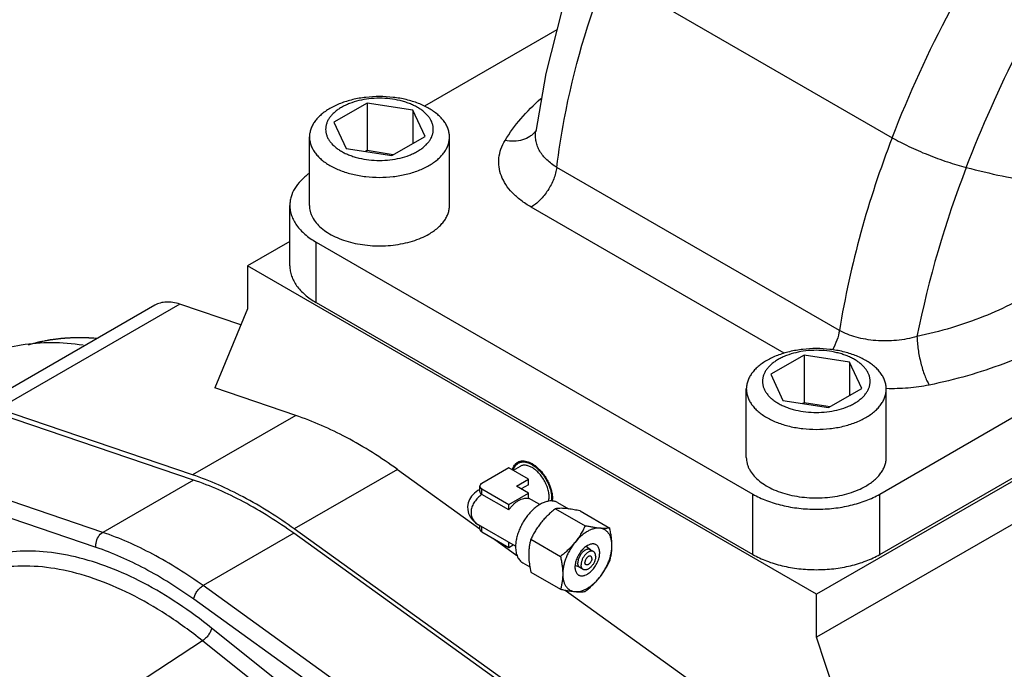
# Model space of a CAD drawing. Header units: inches. Extents: x 0 to 34, y 0 to 22.
# Tile 155 of 175: x 29.1 to 30.8, y 15.1 to 16.2. Entities that reach past the tile are written whole.
import ezdxf

# ---------------------------------------------------------------- set-up
doc = ezdxf.new("R2010")
doc.units = ezdxf.units.IN
doc.header["$LTSCALE"] = 1.87
doc.header["$MEASUREMENT"] = 0
doc.layers.add('3_ALL_AXES', color=7, linetype='CONTINUOUS')
doc.layers.add('7_ALL_FEATURES', color=7, linetype='CONTINUOUS')

msp = doc.modelspace()

# ---------------------------------------------------------------- linework, layer by layer
at = {"layer": '3_ALL_AXES', "color": 7, "linetype": 'Continuous'}
for p, q in [((29.976992, 15.419755), (29.965225, 15.412961)), ((29.261626, 15.282959), (28.987877, 15.375996)), ((29.90914, 15.380581), (29.90702, 15.379357)), ((30.010229, 15.35513), (29.991089, 15.36618)), ((30.030363, 15.365487), (30.030142, 15.361204)), ((30.031632, 15.361114), (30.031776, 15.364671)), ((30.04038, 15.358651), (30.058837, 15.347995)), ((30.036813, 15.348263), (30.086845, 15.319378)), ((30.058818, 15.348007), (30.053873, 15.34855)), ((30.078355, 15.344552), (30.128387, 15.315667)), ((29.969533, 15.284806), (29.907019, 15.320898)), ((29.99527, 15.296583), (30.045302, 15.267698)), ((30.095858, 15.278866), (30.088593, 15.284599)), ((30.101019, 15.275887), (30.095493, 15.279077)), ((29.981631, 15.256893), (29.993566, 15.250002)), ((29.993538, 15.250011), (29.99527, 15.241193)), ((29.99527, 15.241193), (30.045302, 15.212308)), ((30.078466, 15.248742), (30.069869, 15.252167)), ((30.083627, 15.245762), (30.078101, 15.248952)), ((30.242502, 14.607405), (29.426484, 15.195348))]:
    msp.add_line(p, q, dxfattribs=at)
for points, knots in [([(29.804022, 16.025989), (29.801871, 16.027231), (29.797358, 16.029581), (29.790197, 16.032635), (29.782554, 16.035269), (29.771694, 16.038223), (29.757401, 16.040693), (29.739793, 16.041681), (29.722183, 16.040692), (29.705235, 16.037764), (29.691949, 16.033726), (29.682227, 16.029581), (29.675616, 16.026137), (29.669616, 16.022335), (29.664285, 16.018208), (29.659675, 16.013796), (29.65583, 16.009136), (29.652791, 16.00427), (29.650591, 15.999243), (29.649258, 15.994104), (29.648811, 15.988906), (29.649258, 15.983709), (29.650591, 15.97857), (29.652791, 15.973543), (29.655831, 15.968677), (29.659675, 15.964017), (29.664286, 15.959604), (29.669617, 15.955478), (29.673516, 15.953007), (29.675564, 15.951824)], [0, 0, 0, 0, 0.03254648, 0.06657009, 0.10190202, 0.13837949, 0.21392766, 0.29144114, 0.36895484, 0.44450203, 0.51627402, 0.5502876, 0.58284163, 0.61383799, 0.64322549, 0.67101297, 0.69727738, 0.72217268, 0.74593779, 0.76889153, 0.79142057, 0.81394969, 0.83690346, 0.86066846, 0.88556496, 0.91182732, 0.93961408, 0.96901233, 1, 1, 1, 1]), ([(29.823309, 16.024266), (29.820512, 16.025881), (29.814644, 16.028937), (29.805333, 16.032908), (29.795395, 16.036333), (29.781274, 16.040174), (29.762688, 16.043385), (29.739793, 16.04467), (29.716897, 16.043385), (29.698311, 16.040174), (29.68419, 16.036333), (29.674252, 16.032907), (29.664941, 16.028937), (29.659074, 16.025881), (29.656276, 16.024266)], [0, 0, 0, 0, 0.05583994, 0.11420864, 0.17482332, 0.23740606, 0.36701712, 0.50000052, 0.63298385, 0.76259469, 0.82517729, 0.88579179, 0.94416028, 1, 1, 1, 1]), ([(29.656276, 16.024266), (29.653613, 16.022728), (29.648543, 16.019514), (29.641612, 16.01415), (29.636546, 16.009301), (29.633014, 16.005257), (29.629916, 16.001229), (29.626665, 15.996025), (29.623804, 15.989488), (29.622071, 15.982807), (29.621683, 15.978284), (29.621683, 15.976048)], [0, 0, 0, 0, 0.14856435, 0.28949234, 0.4227007, 0.48655672, 0.54866789, 0.66802232, 0.78195277, 0.89199394, 1, 1, 1, 1]), ([(29.675564, 15.951824), (29.677715, 15.950582), (29.682228, 15.948232), (29.689389, 15.945178), (29.697032, 15.942544), (29.707892, 15.93959), (29.722185, 15.93712), (29.739793, 15.936132), (29.757403, 15.937121), (29.774351, 15.940049), (29.787637, 15.944087), (29.797359, 15.948232), (29.80397, 15.951676), (29.80997, 15.955478), (29.815301, 15.959605), (29.819911, 15.964017), (29.823756, 15.968677), (29.826795, 15.973543), (29.828995, 15.97857), (29.830328, 15.98371), (29.830775, 15.988907), (29.830328, 15.994104), (29.828995, 15.999243), (29.826795, 16.00427), (29.823755, 16.009136), (29.819911, 16.013796), (29.8153, 16.018209), (29.809969, 16.022335), (29.80607, 16.024806), (29.804022, 16.025989)], [0, 0, 0, 0, 0.03254648, 0.06657009, 0.10190202, 0.13837949, 0.21392766, 0.29144114, 0.36895484, 0.44450203, 0.51627402, 0.5502876, 0.58284163, 0.61383799, 0.64322549, 0.67101297, 0.69727738, 0.72217268, 0.74593779, 0.76889153, 0.79142057, 0.81394969, 0.83690346, 0.86066846, 0.88556496, 0.91182732, 0.93961408, 0.96901233, 1, 1, 1, 1]), ([(29.857903, 15.976048), (29.857903, 15.978284), (29.857515, 15.982807), (29.855782, 15.989488), (29.852921, 15.996025), (29.84967, 16.001229), (29.846572, 16.005257), (29.84304, 16.009301), (29.837974, 16.014151), (29.831043, 16.019515), (29.825973, 16.022728), (29.823309, 16.024266)], [0, 0, 0, 0, 0.10800581, 0.21804678, 0.33197709, 0.45133147, 0.51344264, 0.5772987, 0.71050719, 0.85143539, 1, 1, 1, 1]), ([(29.621683, 15.976048), (29.621683, 15.973812), (29.622071, 15.969289), (29.623804, 15.962608), (29.626665, 15.956071), (29.629916, 15.950867), (29.633014, 15.946839), (29.636546, 15.942796), (29.641612, 15.937946), (29.648543, 15.932582), (29.653613, 15.929368), (29.656277, 15.92783)], [0, 0, 0, 0, 0.10800581, 0.21804678, 0.33197709, 0.45133147, 0.51344264, 0.5772987, 0.71050719, 0.85143539, 1, 1, 1, 1]), ([(29.82331, 15.927831), (29.825973, 15.929369), (29.831043, 15.932582), (29.837974, 15.937946), (29.84304, 15.942796), (29.846572, 15.94684), (29.84967, 15.950867), (29.852921, 15.956071), (29.855782, 15.962608), (29.857515, 15.969289), (29.857903, 15.973812), (29.857903, 15.976048)], [0, 0, 0, 0, 0.14856435, 0.28949234, 0.4227007, 0.48655672, 0.54866789, 0.66802232, 0.78195277, 0.89199394, 1, 1, 1, 1]), ([(29.656277, 15.92783), (29.659074, 15.926215), (29.664942, 15.923159), (29.674253, 15.919189), (29.684191, 15.915763), (29.698312, 15.911922), (29.716898, 15.908711), (29.739794, 15.907426), (29.762689, 15.908711), (29.781275, 15.911922), (29.795396, 15.915763), (29.805334, 15.919189), (29.814645, 15.92316), (29.820512, 15.926216), (29.82331, 15.927831)], [0, 0, 0, 0, 0.05583994, 0.11420864, 0.17482332, 0.23740606, 0.36701712, 0.50000052, 0.63298385, 0.76259469, 0.82517729, 0.88579179, 0.94416028, 1, 1, 1, 1]), ([(29.044525, 15.593116), (29.058325, 15.601083), (29.087833, 15.614587), (29.135812, 15.626591), (29.187088, 15.630355), (29.222008, 15.627473), (29.239725, 15.624808)], [0, 0, 0, 0, 0.2373915, 0.4801555, 0.73308927, 1, 1, 1, 1]), ([(30.560471, 15.598675), (30.557674, 15.60029), (30.551806, 15.603346), (30.542495, 15.607317), (30.532557, 15.610742), (30.518436, 15.614583), (30.49985, 15.617794), (30.476954, 15.619079), (30.454059, 15.617794), (30.435473, 15.614583), (30.421352, 15.610742), (30.411414, 15.607316), (30.402103, 15.603346), (30.396236, 15.60029), (30.393438, 15.598675)], [0, 0, 0, 0, 0.05583994, 0.11420864, 0.17482332, 0.23740606, 0.36701712, 0.50000052, 0.63298385, 0.76259469, 0.82517729, 0.88579179, 0.94416028, 1, 1, 1, 1]), ([(30.541184, 15.600398), (30.539032, 15.60164), (30.53452, 15.60399), (30.527359, 15.607044), (30.519716, 15.609678), (30.508856, 15.612632), (30.494562, 15.615102), (30.476955, 15.61609), (30.459345, 15.615101), (30.442397, 15.612173), (30.429111, 15.608135), (30.419389, 15.60399), (30.412778, 15.600546), (30.406778, 15.596744), (30.401447, 15.592617), (30.396837, 15.588205), (30.392992, 15.583545), (30.389953, 15.578679), (30.387752, 15.573652), (30.38642, 15.568513), (30.385973, 15.563315), (30.38642, 15.558118), (30.387753, 15.552979), (30.389953, 15.547952), (30.392993, 15.543086), (30.396837, 15.538426), (30.401448, 15.534013), (30.406779, 15.529887), (30.410678, 15.527416), (30.412726, 15.526233)], [0, 0, 0, 0, 0.03254648, 0.06657009, 0.10190202, 0.13837949, 0.21392766, 0.29144114, 0.36895484, 0.44450203, 0.51627402, 0.5502876, 0.58284163, 0.61383799, 0.64322549, 0.67101297, 0.69727738, 0.72217268, 0.74593779, 0.76889153, 0.79142057, 0.81394969, 0.83690346, 0.86066846, 0.88556496, 0.91182732, 0.93961408, 0.96901233, 1, 1, 1, 1]), ([(30.393438, 15.598675), (30.390774, 15.597137), (30.385705, 15.593923), (30.378774, 15.588559), (30.373707, 15.58371), (30.370176, 15.579666), (30.367078, 15.575638), (30.363827, 15.570434), (30.360966, 15.563897), (30.359233, 15.557216), (30.358845, 15.552693), (30.358845, 15.550457)], [0, 0, 0, 0, 0.14856435, 0.28949234, 0.4227007, 0.48655672, 0.54866789, 0.66802232, 0.78195277, 0.89199394, 1, 1, 1, 1]), ([(30.412726, 15.526233), (30.414877, 15.524991), (30.41939, 15.522641), (30.42655, 15.519587), (30.434194, 15.516953), (30.445054, 15.513999), (30.459347, 15.511529), (30.476955, 15.510541), (30.494565, 15.51153), (30.511513, 15.514458), (30.524799, 15.518496), (30.534521, 15.522641), (30.541132, 15.526085), (30.547132, 15.529887), (30.552462, 15.534014), (30.557073, 15.538426), (30.560918, 15.543086), (30.563957, 15.547952), (30.566157, 15.552979), (30.56749, 15.558119), (30.567937, 15.563316), (30.56749, 15.568513), (30.566157, 15.573652), (30.563957, 15.578679), (30.560917, 15.583545), (30.557073, 15.588205), (30.552462, 15.592618), (30.547131, 15.596744), (30.543232, 15.599215), (30.541184, 15.600398)], [0, 0, 0, 0, 0.03254648, 0.06657009, 0.10190202, 0.13837949, 0.21392766, 0.29144114, 0.36895484, 0.44450203, 0.51627402, 0.5502876, 0.58284163, 0.61383799, 0.64322549, 0.67101297, 0.69727738, 0.72217268, 0.74593779, 0.76889153, 0.79142057, 0.81394969, 0.83690346, 0.86066846, 0.88556496, 0.91182732, 0.93961408, 0.96901233, 1, 1, 1, 1]), ([(30.595065, 15.550457), (30.595065, 15.552693), (30.594677, 15.557216), (30.592944, 15.563897), (30.590083, 15.570434), (30.586831, 15.575638), (30.583734, 15.579666), (30.580202, 15.58371), (30.575136, 15.58856), (30.568205, 15.593924), (30.563135, 15.597137), (30.560471, 15.598675)], [0, 0, 0, 0, 0.10800581, 0.21804678, 0.33197709, 0.45133147, 0.51344264, 0.5772987, 0.71050719, 0.85143539, 1, 1, 1, 1]), ([(30.358845, 15.550457), (30.358845, 15.548221), (30.359233, 15.543698), (30.360966, 15.537017), (30.363827, 15.53048), (30.367078, 15.525276), (30.370176, 15.521248), (30.373708, 15.517205), (30.378774, 15.512355), (30.385705, 15.506991), (30.390775, 15.503777), (30.393439, 15.502239)], [0, 0, 0, 0, 0.10800581, 0.21804678, 0.33197709, 0.45133147, 0.51344264, 0.5772987, 0.71050719, 0.85143539, 1, 1, 1, 1]), ([(30.560472, 15.50224), (30.563135, 15.503778), (30.568205, 15.506991), (30.575136, 15.512355), (30.580202, 15.517205), (30.583734, 15.521249), (30.586832, 15.525277), (30.590083, 15.53048), (30.592944, 15.537017), (30.594677, 15.543698), (30.595065, 15.548221), (30.595065, 15.550457)], [0, 0, 0, 0, 0.14856435, 0.28949234, 0.4227007, 0.48655672, 0.54866789, 0.66802232, 0.78195277, 0.89199394, 1, 1, 1, 1]), ([(30.393439, 15.502239), (30.396236, 15.500624), (30.402104, 15.497568), (30.411415, 15.493598), (30.421353, 15.490172), (30.435474, 15.486331), (30.45406, 15.48312), (30.476955, 15.481835), (30.499851, 15.48312), (30.518437, 15.486331), (30.532558, 15.490172), (30.542496, 15.493598), (30.551807, 15.497569), (30.557674, 15.500625), (30.560472, 15.50224)], [0, 0, 0, 0, 0.05583994, 0.11420864, 0.17482332, 0.23740606, 0.36701712, 0.50000052, 0.63298385, 0.76259469, 0.82517729, 0.88579179, 0.94416028, 1, 1, 1, 1]), ([(29.963909, 15.413722), (29.964284, 15.415198), (29.965222, 15.417997), (29.966985, 15.421177), (29.968685, 15.42334), (29.970078, 15.424756), (29.9716, 15.425982), (29.972697, 15.42667), (29.973262, 15.426978)], [0, 0, 0, 0, 0.27388208, 0.52801354, 0.64932749, 0.76777808, 0.88432219, 1, 1, 1, 1]), ([(29.965437, 15.413127), (29.966138, 15.415656), (29.968143, 15.420336), (29.97189, 15.423884), (29.973929, 15.425061)], [0, 0, 0, 0, 0.52724438, 1, 1, 1, 1]), ([(29.973262, 15.426978), (29.973866, 15.427308), (29.975125, 15.427896), (29.977127, 15.428539), (29.979237, 15.428945), (29.98223, 15.42917), (29.98621, 15.428816), (29.991107, 15.427451), (29.99612, 15.425179), (30.001149, 15.422052), (30.006091, 15.418136), (30.010846, 15.413512), (30.015315, 15.408279), (30.019404, 15.402546), (30.023026, 15.396434), (30.026106, 15.390072), (30.028578, 15.383593), (30.030391, 15.377135), (30.031505, 15.370832), (30.031776, 15.366681), (30.031776, 15.364671)], [0, 0, 0, 0, 0.02131739, 0.04290094, 0.06496098, 0.08768515, 0.13566577, 0.18778851, 0.24442486, 0.30552333, 0.3707007, 0.43932309, 0.51057343, 0.58350854, 0.65710949, 0.73032845, 0.80213397, 0.87155826, 0.93774205, 1, 1, 1, 1]), ([(29.973929, 15.425061), (29.976264, 15.426409), (29.982131, 15.427917), (29.991575, 15.426026), (30.001223, 15.420756), (30.010475, 15.412563), (30.018642, 15.402107), (30.025073, 15.390222), (30.029245, 15.377885), (30.030363, 15.369483), (30.030363, 15.365487)], [0, 0, 0, 0, 0.08693508, 0.18640718, 0.30379959, 0.4376153, 0.58211826, 0.72943354, 0.87118012, 1, 1, 1, 1]), ([(29.997304, 15.417743), (29.995521, 15.418773), (29.992783, 15.420076), (29.989029, 15.42117), (29.986364, 15.421617), (29.9838, 15.421707), (29.98136, 15.421435), (29.979072, 15.420802), (29.977658, 15.42014), (29.976992, 15.419755)], [0, 0, 0, 0, 0.28927767, 0.42253476, 0.54849442, 0.66789225, 0.78186691, 0.89195199, 1, 1, 1, 1]), ([(30.025266, 15.360828), (30.025521, 15.361931), (30.025901, 15.364245), (30.026091, 15.36786), (30.025919, 15.371683), (30.025387, 15.375667), (30.024502, 15.379761), (30.022848, 15.385363), (30.019976, 15.392298), (30.015463, 15.400145), (30.010911, 15.40612), (30.006898, 15.410374), (30.003799, 15.413206), (30.000619, 15.415678), (29.998412, 15.417104), (29.997304, 15.417743)], [0, 0, 0, 0, 0.05080444, 0.10485418, 0.1620507, 0.22216364, 0.2848572, 0.34971253, 0.48385475, 0.62034566, 0.75460776, 0.8195653, 0.88238146, 0.94264662, 1, 1, 1, 1]), ([(30.040378, 15.358653), (30.039656, 15.359069), (30.038149, 15.359815), (30.035746, 15.360645), (30.03321, 15.361186), (30.029608, 15.361523), (30.024805, 15.36117), (30.018883, 15.359596), (30.012813, 15.356913), (30.006717, 15.353182), (30.000717, 15.348486), (29.994941, 15.342921), (29.989507, 15.336608), (29.984533, 15.32968), (29.980123, 15.322284), (29.976372, 15.314579), (29.973361, 15.306728), (29.971152, 15.298898), (29.969793, 15.291257), (29.969463, 15.286225), (29.969463, 15.283788)], [0, 0, 0, 0, 0.02133195, 0.04289265, 0.06489813, 0.08754355, 0.13531965, 0.18722152, 0.24365995, 0.3046084, 0.36969656, 0.43829407, 0.50958047, 0.58260428, 0.65633513, 0.7297111, 0.80168753, 0.87127737, 0.93761938, 1, 1, 1, 1]), ([(30.036813, 15.348263), (30.034564, 15.346489), (30.030139, 15.34286), (30.023783, 15.337117), (30.0178, 15.33105), (30.014097, 15.326762), (30.012331, 15.324565)], [0, 0, 0, 0, 0.25169582, 0.50266269, 0.75232799, 1, 1, 1, 1]), ([(30.053873, 15.34855), (30.052206, 15.348699), (30.049042, 15.34891), (30.044537, 15.348958), (30.040512, 15.348747), (30.037996, 15.348446), (30.036813, 15.348263)], [0, 0, 0, 0, 0.2935836, 0.55593711, 0.78991927, 1, 1, 1, 1]), ([(30.078355, 15.344552), (30.074975, 15.345266), (30.068487, 15.346559), (30.061952, 15.347604), (30.058818, 15.348007)], [0, 0, 0, 0, 0.52226462, 1, 1, 1, 1]), ([(30.012331, 15.324565), (30.010584, 15.322392), (30.007261, 15.317949), (30.002778, 15.311002), (29.998788, 15.303877), (29.996402, 15.299021), (29.99527, 15.296583)], [0, 0, 0, 0, 0.25466088, 0.50617703, 0.75453154, 1, 1, 1, 1]), ([(30.086845, 15.319378), (30.085713, 15.31694), (30.083327, 15.312084), (30.079337, 15.304959), (30.074854, 15.298012), (30.071531, 15.293569), (30.069784, 15.291396)], [0, 0, 0, 0, 0.24546847, 0.493823, 0.74533914, 1, 1, 1, 1]), ([(30.111326, 15.31538), (30.109481, 15.315545), (30.105638, 15.315984), (30.099689, 15.316888), (30.093371, 15.318033), (30.089052, 15.318911), (30.086845, 15.319378)], [0, 0, 0, 0, 0.22388084, 0.46736764, 0.727239, 1, 1, 1, 1]), ([(30.111326, 15.31538), (30.109708, 15.315525), (30.106316, 15.315477), (30.101139, 15.314484), (30.095797, 15.312595), (30.090377, 15.309848), (30.084967, 15.306289), (30.079653, 15.301981), (30.074527, 15.296994), (30.071332, 15.293322), (30.069784, 15.291396)], [0, 0, 0, 0, 0.09801542, 0.20327146, 0.31674848, 0.43875469, 0.56900203, 0.70673505, 0.8508695, 1, 1, 1, 1]), ([(30.128387, 15.315667), (30.127203, 15.315484), (30.124687, 15.315183), (30.120663, 15.314972), (30.116157, 15.315019), (30.112993, 15.315231), (30.111326, 15.31538)], [0, 0, 0, 0, 0.21008073, 0.44406291, 0.70641642, 1, 1, 1, 1]), ([(30.132097, 15.285829), (30.132097, 15.287851), (30.131884, 15.29176), (30.130849, 15.297329), (30.12912, 15.302311), (30.126715, 15.306617), (30.123664, 15.310164), (30.120016, 15.312873), (30.115847, 15.314678), (30.112854, 15.315244), (30.111326, 15.31538)], [0, 0, 0, 0, 0.15191019, 0.29322063, 0.4242684, 0.54631924, 0.66157905, 0.77315772, 0.88474667, 1, 1, 1, 1]), ([(30.132097, 15.285829), (30.132097, 15.288221), (30.131914, 15.293094), (30.131154, 15.300487), (30.129965, 15.308046), (30.128945, 15.313114), (30.128387, 15.315667)], [0, 0, 0, 0, 0.23817125, 0.48525837, 0.73975214, 1, 1, 1, 1]), ([(29.99527, 15.296583), (29.994699, 15.294628), (29.993652, 15.290612), (29.992468, 15.284376), (29.991722, 15.277814), (29.99156, 15.273323), (29.99156, 15.27103)], [0, 0, 0, 0, 0.23592193, 0.48016357, 0.73445787, 1, 1, 1, 1]), ([(30.069784, 15.291396), (30.068018, 15.289199), (30.064315, 15.284911), (30.058332, 15.278844), (30.051976, 15.273101), (30.047551, 15.269472), (30.045302, 15.267698)], [0, 0, 0, 0, 0.24767204, 0.49733733, 0.74830419, 1, 1, 1, 1]), ([(30.069784, 15.291396), (30.068199, 15.289425), (30.065169, 15.285331), (30.061097, 15.278853), (30.057523, 15.272087), (30.054507, 15.265148), (30.052102, 15.258152), (30.050346, 15.251218), (30.049271, 15.244464), (30.049013, 15.240019), (30.049013, 15.237861)], [0, 0, 0, 0, 0.12984213, 0.26118973, 0.39252483, 0.52237366, 0.64929096, 0.77193921, 0.88916319, 1, 1, 1, 1]), ([(30.090555, 15.285954), (30.089494, 15.285342), (30.087387, 15.283933), (30.084402, 15.281422), (30.081549, 15.278493), (30.078889, 15.275209), (30.076478, 15.27164), (30.074367, 15.267862), (30.072601, 15.263955), (30.071219, 15.260003), (30.070249, 15.256091), (30.069712, 15.252299), (30.069621, 15.248708), (30.069978, 15.245391), (30.070782, 15.242418), (30.072023, 15.23985), (30.073684, 15.23775), (30.075063, 15.236694), (30.075791, 15.236273)], [0, 0, 0, 0, 0.06238283, 0.12874774, 0.19834421, 0.27033343, 0.34372273, 0.41746568, 0.49050185, 0.56180036, 0.63040872, 0.6955066, 0.75646458, 0.81291202, 0.86482105, 0.91260353, 0.95718552, 1, 1, 1, 1]), ([(30.105319, 15.287417), (30.104834, 15.287696), (30.103806, 15.288177), (30.102143, 15.288638), (30.10037, 15.288835), (30.098507, 15.28877), (30.09657, 15.288445), (30.093841, 15.28765), (30.091851, 15.286703), (30.090555, 15.285954)], [0, 0, 0, 0, 0.10804749, 0.21813215, 0.33211325, 0.45150256, 0.57744639, 0.71072895, 1, 1, 1, 1]), ([(30.090555, 15.237736), (30.091616, 15.238348), (30.093723, 15.239757), (30.096708, 15.242268), (30.099561, 15.245198), (30.102221, 15.248481), (30.104632, 15.25205), (30.106743, 15.255829), (30.108509, 15.259735), (30.109891, 15.263687), (30.110861, 15.2676), (30.111398, 15.271391), (30.111489, 15.274982), (30.111132, 15.278299), (30.110328, 15.281272), (30.109087, 15.28384), (30.107426, 15.28594), (30.106046, 15.286997), (30.105319, 15.287417)], [0, 0, 0, 0, 0.06238283, 0.12874774, 0.19834421, 0.27033343, 0.34372273, 0.41746568, 0.49050185, 0.56180036, 0.63040872, 0.6955066, 0.75646458, 0.81291202, 0.86482105, 0.91260353, 0.95718552, 1, 1, 1, 1]), ([(30.111326, 15.232294), (30.11291, 15.234265), (30.115941, 15.238359), (30.120013, 15.244837), (30.123587, 15.251603), (30.126603, 15.258542), (30.129008, 15.265538), (30.130764, 15.272472), (30.131839, 15.279227), (30.132097, 15.283671), (30.132097, 15.285829)], [0, 0, 0, 0, 0.12984213, 0.26118973, 0.39252483, 0.52237366, 0.64929096, 0.77193921, 0.88916319, 1, 1, 1, 1]), ([(30.128387, 15.260276), (30.128958, 15.262232), (30.130005, 15.266247), (30.131189, 15.272483), (30.131935, 15.279045), (30.132097, 15.283536), (30.132097, 15.285829)], [0, 0, 0, 0, 0.23592193, 0.48016357, 0.73445787, 1, 1, 1, 1]), ([(29.456545, 15.146722), (29.420551, 15.175567), (29.364397, 15.213557), (29.285204, 15.249848), (29.228555, 15.26779), (29.173686, 15.276958), (29.121332, 15.277141), (29.072287, 15.268235), (29.042066, 15.256145), (29.028015, 15.248737)], [0, 0, 0, 0, 0.29772656, 0.4339152, 0.56124462, 0.68013639, 0.79163799, 0.89747468, 1, 1, 1, 1]), ([(29.969463, 15.283788), (29.969463, 15.282258), (29.969586, 15.279274), (29.970173, 15.274954), (29.971155, 15.270944), (29.972522, 15.267283), (29.974265, 15.264006), (29.97637, 15.261148), (29.978817, 15.25874), (29.980669, 15.257448), (29.981633, 15.256892)], [0, 0, 0, 0, 0.14856632, 0.2895118, 0.42273064, 0.54864054, 0.66800191, 0.78193862, 0.89198667, 1, 1, 1, 1]), ([(29.99156, 15.27103), (29.99156, 15.267593), (29.991942, 15.260547), (29.992925, 15.253565), (29.993538, 15.250011)], [0, 0, 0, 0, 0.48797617, 1, 1, 1, 1]), ([(30.095493, 15.279077), (30.095279, 15.2792), (30.094833, 15.279421), (30.093875, 15.279752), (30.092558, 15.279946), (30.090884, 15.279822), (30.08913, 15.279357), (30.087333, 15.278562), (30.085528, 15.277458), (30.083752, 15.276068), (30.082042, 15.274421), (30.080433, 15.272552), (30.078961, 15.2705), (30.077655, 15.268311), (30.076545, 15.26603), (30.075653, 15.263706), (30.074999, 15.261388), (30.074597, 15.259126), (30.074499, 15.257636), (30.074499, 15.256914)], [0, 0, 0, 0, 0.02133379, 0.04289573, 0.08747397, 0.13525297, 0.18715766, 0.24359905, 0.30455115, 0.369644, 0.43824659, 0.50953822, 0.58256787, 0.65630505, 0.72968759, 0.80167087, 0.87126359, 0.93761838, 1, 1, 1, 1]), ([(30.10102, 15.275886), (30.100806, 15.27601), (30.10036, 15.27623), (30.099402, 15.276562), (30.098085, 15.276756), (30.09641, 15.276632), (30.094656, 15.276167), (30.092859, 15.275373), (30.091054, 15.274269), (30.089278, 15.272878), (30.087568, 15.271231), (30.085959, 15.269362), (30.084486, 15.267311), (30.083181, 15.265121), (30.08207, 15.26284), (30.081179, 15.260516), (30.080525, 15.258198), (30.080122, 15.255936), (30.080025, 15.254446), (30.080025, 15.253724)], [0, 0, 0, 0, 0.02133392, 0.04289572, 0.087473, 0.13525052, 0.18715359, 0.24359352, 0.30454451, 0.36963669, 0.43823908, 0.50953097, 0.58256126, 0.65629938, 0.72968308, 0.8016676, 0.87126155, 0.93761746, 1, 1, 1, 1]), ([(30.104621, 15.267925), (30.104621, 15.268378), (30.104584, 15.269261), (30.104411, 15.270539), (30.10412, 15.271726), (30.103716, 15.27281), (30.1032, 15.27378), (30.102577, 15.274626), (30.101853, 15.275339), (30.101305, 15.275722), (30.10102, 15.275886)], [0, 0, 0, 0, 0.14853975, 0.28950293, 0.4227329, 0.54863868, 0.66799696, 0.7819399, 0.89198932, 1, 1, 1, 1]), ([(30.045302, 15.267698), (30.04586, 15.265145), (30.04688, 15.260077), (30.04807, 15.252518), (30.04883, 15.245126), (30.049013, 15.240252), (30.049013, 15.237861)], [0, 0, 0, 0, 0.26024827, 0.51474218, 0.76182915, 1, 1, 1, 1]), ([(30.078101, 15.248952), (30.077816, 15.249117), (30.077268, 15.2495), (30.076543, 15.250212), (30.07592, 15.251059), (30.075404, 15.252028), (30.075, 15.253112), (30.074709, 15.254299), (30.074536, 15.255578), (30.074499, 15.256461), (30.074499, 15.256914)], [0, 0, 0, 0, 0.10801159, 0.21806048, 0.33200216, 0.45135911, 0.57726401, 0.71049393, 0.85145812, 1, 1, 1, 1]), ([(30.083626, 15.245763), (30.083341, 15.245927), (30.082793, 15.24631), (30.082068, 15.247023), (30.081446, 15.247869), (30.08093, 15.248839), (30.080525, 15.249922), (30.080235, 15.25111), (30.080061, 15.252388), (30.080025, 15.253271), (30.080025, 15.253724)], [0, 0, 0, 0, 0.10801068, 0.2180601, 0.33200304, 0.45136132, 0.5772671, 0.71049707, 0.85146025, 1, 1, 1, 1]), ([(30.104621, 15.267925), (30.104621, 15.267203), (30.104523, 15.265713), (30.104121, 15.263451), (30.103467, 15.261133), (30.102575, 15.258809), (30.101465, 15.256528), (30.100159, 15.254338), (30.098686, 15.252287), (30.097078, 15.250418), (30.095367, 15.248771), (30.093591, 15.24738), (30.091786, 15.246276), (30.089989, 15.245482), (30.088235, 15.245016), (30.08656, 15.244893), (30.085244, 15.245087), (30.084286, 15.245418), (30.08384, 15.245639), (30.083626, 15.245763)], [0, 0, 0, 0, 0.06238254, 0.12873845, 0.1983324, 0.27031692, 0.34370062, 0.41743874, 0.49046903, 0.56176092, 0.63036331, 0.69545549, 0.75640648, 0.81284641, 0.86474948, 0.912527, 0.95710428, 0.97866608, 1, 1, 1, 1]), ([(30.096448, 15.267969), (30.096244, 15.268087), (30.095796, 15.268273), (30.095056, 15.268381), (30.094261, 15.268323), (30.093429, 15.268102), (30.092577, 15.267725), (30.091721, 15.267201), (30.090878, 15.266542), (30.090067, 15.265761), (30.089304, 15.264874), (30.088371, 15.263575), (30.087604, 15.262157), (30.087037, 15.260678), (30.086726, 15.259578), (30.086536, 15.258505), (30.086489, 15.257799), (30.086489, 15.257456)], [0, 0, 0, 0, 0.04281938, 0.08740757, 0.13519722, 0.18711211, 0.24356699, 0.30453299, 0.36963866, 0.4382569, 0.50956427, 0.58260959, 0.7296294, 0.80162579, 0.87123092, 0.93761899, 1, 1, 1, 1]), ([(30.088198, 15.25368), (30.088063, 15.253758), (30.087802, 15.253939), (30.087459, 15.254278), (30.087163, 15.254679), (30.086919, 15.255139), (30.086727, 15.255653), (30.086538, 15.256424), (30.086489, 15.257038), (30.086489, 15.257456)], [0, 0, 0, 0, 0.10804752, 0.21813811, 0.33211177, 0.4514875, 0.57743512, 0.71075621, 1, 1, 1, 1]), ([(30.098156, 15.264192), (30.098156, 15.26385), (30.09811, 15.263144), (30.097919, 15.262071), (30.097609, 15.260971), (30.097041, 15.259491), (30.096274, 15.258074), (30.095341, 15.256775), (30.094578, 15.255888), (30.093767, 15.255107), (30.092925, 15.254448), (30.092069, 15.253924), (30.091216, 15.253547), (30.090384, 15.253326), (30.08959, 15.253267), (30.08885, 15.253376), (30.088401, 15.253562), (30.088198, 15.25368)], [0, 0, 0, 0, 0.06238101, 0.12876908, 0.19837421, 0.2703706, 0.41739041, 0.49043573, 0.5617431, 0.63036134, 0.69546701, 0.75643301, 0.81288789, 0.86480278, 0.91259243, 0.95718062, 1, 1, 1, 1]), ([(30.098156, 15.264192), (30.098156, 15.264611), (30.098107, 15.265224), (30.097919, 15.265996), (30.097727, 15.26651), (30.097482, 15.26697), (30.097187, 15.267371), (30.096843, 15.26771), (30.096583, 15.267891), (30.096448, 15.267969)], [0, 0, 0, 0, 0.28924379, 0.42256488, 0.5485125, 0.66788823, 0.78186189, 0.89195248, 1, 1, 1, 1]), ([(30.111326, 15.232294), (30.113073, 15.234468), (30.116396, 15.238911), (30.12088, 15.245858), (30.124869, 15.252983), (30.127255, 15.257838), (30.128387, 15.260276)], [0, 0, 0, 0, 0.25466088, 0.50617703, 0.75453154, 1, 1, 1, 1]), ([(30.049013, 15.237861), (30.049013, 15.235568), (30.048851, 15.231077), (30.048105, 15.224514), (30.04692, 15.218278), (30.045874, 15.214263), (30.045302, 15.212308)], [0, 0, 0, 0, 0.26554259, 0.51983698, 0.76407845, 1, 1, 1, 1]), ([(30.049013, 15.237861), (30.049013, 15.235839), (30.049225, 15.23193), (30.05026, 15.226361), (30.05199, 15.221379), (30.054395, 15.217073), (30.057446, 15.213526), (30.061094, 15.210817), (30.065263, 15.209012), (30.068256, 15.208447), (30.069784, 15.20831)], [0, 0, 0, 0, 0.15191019, 0.29322063, 0.4242684, 0.54631924, 0.66157905, 0.77315772, 0.88474667, 1, 1, 1, 1]), ([(30.075791, 15.236273), (30.076276, 15.235994), (30.077303, 15.235513), (30.078967, 15.235052), (30.080739, 15.234855), (30.082603, 15.23492), (30.08454, 15.235245), (30.087269, 15.23604), (30.089259, 15.236987), (30.090555, 15.237736)], [0, 0, 0, 0, 0.10804749, 0.21813215, 0.33211325, 0.45150256, 0.57744639, 0.71072895, 1, 1, 1, 1]), ([(30.069784, 15.20831), (30.071402, 15.208166), (30.074794, 15.208213), (30.079971, 15.209206), (30.085313, 15.211095), (30.090733, 15.213842), (30.096143, 15.217401), (30.101456, 15.221709), (30.106583, 15.226696), (30.109778, 15.230368), (30.111326, 15.232294)], [0, 0, 0, 0, 0.09801542, 0.20327146, 0.31674848, 0.43875469, 0.56900203, 0.70673505, 0.8508695, 1, 1, 1, 1]), ([(30.086845, 15.208597), (30.089094, 15.210371), (30.093518, 15.214), (30.099874, 15.219743), (30.105857, 15.22581), (30.10956, 15.230098), (30.111326, 15.232294)], [0, 0, 0, 0, 0.25169582, 0.50266269, 0.75232799, 1, 1, 1, 1]), ([(30.045302, 15.212308), (30.04751, 15.211841), (30.051828, 15.210963), (30.058147, 15.209818), (30.064096, 15.208914), (30.067939, 15.208475), (30.069784, 15.20831)], [0, 0, 0, 0, 0.27276101, 0.53263239, 0.77611918, 1, 1, 1, 1]), ([(30.069784, 15.20831), (30.071451, 15.208161), (30.074615, 15.207949), (30.079121, 15.207902), (30.083145, 15.208113), (30.085661, 15.208414), (30.086845, 15.208597)], [0, 0, 0, 0, 0.2935836, 0.55593711, 0.78991927, 1, 1, 1, 1])]:
    msp.add_open_spline(points, degree=3, knots=knots, dxfattribs=at)
at = {"layer": '3_ALL_AXES', "color": 4, "linetype": 'Continuous'}
msp.add_open_spline([(29.263409, 15.635741), (29.262225, 15.635811), (29.259856, 15.635951), (29.256895, 15.636127), (29.254527, 15.636267), (29.25275, 15.636372), (29.250974, 15.636477), (29.249197, 15.636582), (29.247717, 15.63667), (29.246533, 15.63674), (29.245792, 15.636784), (29.2452, 15.636819), (29.24483, 15.63684), (29.244572, 15.636857), (29.244422, 15.636864), (29.244261, 15.636863), (29.244064, 15.636864), (29.243747, 15.636864), (29.243351, 15.636866), (29.242717, 15.636867), (29.241925, 15.636869), (29.240974, 15.636871), (29.239706, 15.636874), (29.237488, 15.63688), (29.234319, 15.636888), (29.23115, 15.636895), (29.228931, 15.636901), (29.227664, 15.636904), (29.226713, 15.636906), (29.225762, 15.636909), (29.225049, 15.63691), (29.224574, 15.636912), (29.224376, 15.636911), (29.224217, 15.636914), (29.224061, 15.636906), (29.22379, 15.636889), (29.223402, 15.636867), (29.222782, 15.63683), (29.222007, 15.636784), (29.220767, 15.636711), (29.219217, 15.636619), (29.217357, 15.636509), (29.215497, 15.636398), (29.213637, 15.636288), (29.211776, 15.636178), (29.209916, 15.636068), (29.208366, 15.635976), (29.207126, 15.635903), (29.206351, 15.635857), (29.205731, 15.63582), (29.205266, 15.635793), (29.204878, 15.635769), (29.204607, 15.635754), (29.204452, 15.635744), (29.204335, 15.63574), (29.204222, 15.635723), (29.204071, 15.635705), (29.203806, 15.635672), (29.203428, 15.635625), (29.202974, 15.635569), (29.202369, 15.635494), (29.201612, 15.6354), (29.200402, 15.63525), (29.198889, 15.635063), (29.197073, 15.634838), (29.195258, 15.634613), (29.193442, 15.634389), (29.191627, 15.634164), (29.189811, 15.633939), (29.188298, 15.633752), (29.187088, 15.633602), (29.186331, 15.633508), (29.185726, 15.633433), (29.185348, 15.633386), (29.185083, 15.633354), (29.184932, 15.633334), (29.184785, 15.633303), (29.184601, 15.633269), (29.184159, 15.633184), (29.183496, 15.633057), (29.182612, 15.632887), (29.181728, 15.632718), (29.18055, 15.632492), (29.178487, 15.632096), (29.175541, 15.631531), (29.172594, 15.630966), (29.170532, 15.630571), (29.169353, 15.630344), (29.16847, 15.630175), (29.167733, 15.630034), (29.167144, 15.629921), (29.166775, 15.62985), (29.166481, 15.629794), (29.166296, 15.629757), (29.16615, 15.629731), (29.166, 15.629694), (29.165736, 15.629622), (29.16536, 15.629523), (29.164757, 15.629363), (29.164005, 15.629163), (29.1628, 15.628843), (29.161295, 15.628443), (29.159488, 15.627963), (29.15708, 15.627323), (29.154069, 15.626524), (29.150456, 15.625564), (29.148047, 15.624924), (29.146842, 15.624604)], degree=3, knots=[0, 0, 0, 0, 0.03125, 0.0625, 0.078125, 0.09375, 0.109375, 0.125, 0.140625, 0.1484375, 0.15625, 0.16015625, 0.1640625, 0.16601562, 0.16699219, 0.16796875, 0.16992188, 0.171875, 0.17578125, 0.1796875, 0.1875, 0.1953125, 0.203125, 0.21875, 0.25, 0.28125, 0.296875, 0.3046875, 0.3125, 0.3203125, 0.328125, 0.33007812, 0.33203125, 0.33300781, 0.33398438, 0.3359375, 0.33984375, 0.34375, 0.3515625, 0.359375, 0.375, 0.390625, 0.40625, 0.421875, 0.4375, 0.453125, 0.46875, 0.4765625, 0.484375, 0.48828125, 0.4921875, 0.49609375, 0.49804688, 0.49902344, 0.5, 0.50097656, 0.50195312, 0.50390625, 0.5078125, 0.51171875, 0.515625, 0.5234375, 0.53125, 0.546875, 0.5625, 0.578125, 0.59375, 0.609375, 0.625, 0.640625, 0.6484375, 0.65625, 0.66015625, 0.6640625, 0.66601562, 0.66699219, 0.66796875, 0.66992188, 0.671875, 0.6796875, 0.6875, 0.6953125, 0.703125, 0.71875, 0.75, 0.78125, 0.796875, 0.8046875, 0.8125, 0.8203125, 0.82421875, 0.828125, 0.83007812, 0.83203125, 0.83300781, 0.83398438, 0.8359375, 0.83984375, 0.84375, 0.8515625, 0.859375, 0.875, 0.890625, 0.90625, 0.9375, 0.96875, 1, 1, 1, 1], dxfattribs=at)
at = {"layer": '7_ALL_FEATURES', "color": 7, "linetype": 'Continuous'}
for p, q in [((30.12288, 16.253188), (30.604983, 15.974851)), ((30.039311, 16.156743), (29.816051, 16.027845)), ((29.719202, 16.033273), (29.662948, 16.000794)), ((29.719202, 16.033273), (29.719202, 15.952908)), ((29.796047, 16.021385), (29.719202, 16.033273)), ((29.796047, 16.021385), (29.796047, 15.965131)), ((29.816638, 15.977019), (29.796047, 16.021385)), ((29.662948, 16.000794), (29.683539, 15.956428)), ((30.003511, 15.98506), (30.003515, 15.985088)), ((29.621683, 15.860323), (29.621683, 15.976048)), ((29.760384, 15.944541), (29.816638, 15.977019)), ((29.857903, 15.860323), (29.857903, 15.976048)), ((29.683539, 15.956428), (29.760384, 15.944541)), ((29.719202, 15.952908), (29.716474, 15.951333)), ((29.763112, 15.946115), (29.719202, 15.952908)), ((30.51582, 15.649489), (30.039033, 15.924756)), ((29.588543, 15.758261), (29.588543, 15.860323)), ((30.422757, 15.611011), (29.995543, 15.857648)), ((29.588543, 15.799518), (29.517082, 15.75826)), ((29.632844, 15.696514), (29.632844, 15.798577)), ((29.632844, 15.798577), (30.370005, 15.372986)), ((30.583905, 15.372986), (31.321061, 15.798581)), ((29.517082, 15.75826), (29.517082, 15.68583)), ((30.477527, 15.20376), (29.517082, 15.75826)), ((31.437963, 15.758265), (30.477527, 15.20376)), ((29.36059, 15.691777), (29.054364, 15.514978)), ((29.402821, 15.693664), (29.096595, 15.516865)), ((29.505881, 15.658637), (29.402821, 15.693664)), ((29.517082, 15.68583), (29.462059, 15.552244)), ((29.632844, 15.696514), (30.370005, 15.270923)), ((31.437963, 15.685835), (30.477527, 15.13133)), ((30.583905, 15.270923), (31.321061, 15.696518)), ((30.456364, 15.607682), (30.400109, 15.575203)), ((30.456364, 15.607682), (30.456364, 15.527317)), ((30.533209, 15.595794), (30.456364, 15.607682)), ((30.533209, 15.595794), (30.533209, 15.53954)), ((30.5538, 15.551428), (30.533209, 15.595794)), ((30.400109, 15.575203), (30.4207, 15.530837)), ((29.598445, 15.505891), (29.462059, 15.552244)), ((30.497546, 15.51895), (30.5538, 15.551428)), ((30.358845, 15.434732), (30.358845, 15.550457)), ((30.595065, 15.434732), (30.595065, 15.550457)), ((30.4207, 15.530837), (30.497546, 15.51895)), ((30.456364, 15.527317), (30.453636, 15.525742)), ((30.500274, 15.520524), (30.456364, 15.527317)), ((29.424453, 15.405438), (29.096595, 15.516865)), ((29.425855, 15.396757), (29.097997, 15.508184)), ((29.598445, 15.505891), (29.424453, 15.405438)), ((29.272742, 15.308357), (28.944884, 15.419784)), ((29.770078, 15.414681), (29.596086, 15.314227)), ((29.770078, 15.414681), (29.90914, 15.314486)), ((29.957855, 15.417216), (29.912485, 15.391022)), ((29.991089, 15.398029), (29.957855, 15.417216)), ((29.425855, 15.396757), (29.272742, 15.308357)), ((29.90914, 15.377285), (29.90914, 15.386359)), ((29.970877, 15.386359), (29.991089, 15.398029)), ((29.991089, 15.37469), (29.970877, 15.386359)), ((29.991089, 15.388854), (29.978822, 15.381772)), ((29.991089, 15.388854), (29.991089, 15.398029)), ((29.912485, 15.372521), (29.912485, 15.381696)), ((29.912485, 15.381696), (29.957855, 15.355502)), ((29.957855, 15.346328), (29.912589, 15.372461)), ((29.957855, 15.355502), (29.991089, 15.37469)), ((29.991089, 15.365515), (29.991089, 15.37469)), ((30.370005, 15.270923), (30.370005, 15.372986)), ((30.583905, 15.270923), (30.583905, 15.372986)), ((29.957855, 15.346328), (29.957855, 15.355502)), ((29.907017, 15.320899), (29.907021, 15.320897)), ((29.90914, 15.313895), (29.90914, 15.319673)), ((29.595229, 15.306746), (29.442116, 15.218347)), ((30.466069, 14.679303), (29.595229, 15.306746)), ((30.466925, 14.686784), (29.596086, 15.314227)), ((29.912485, 15.309232), (29.912485, 15.317742)), ((29.912485, 15.309232), (29.957855, 15.283038)), ((29.93235, 15.297763), (29.971796, 15.269342)), ((29.957855, 15.283038), (29.957855, 15.291548)), ((29.957855, 15.283038), (29.965225, 15.287293)), ((30.312956, 14.590904), (29.442116, 15.218347)), ((30.053109, 15.210756), (30.574234, 14.835284)), ((30.477527, 15.13133), (30.477527, 15.20376)), ((30.019953, 14.695217), (29.456545, 15.146722)), ((29.441198, 15.125192), (29.164014, 14.943368)), ((30.004606, 14.673687), (29.441198, 15.125192)), ((30.574234, 14.835284), (30.477527, 15.13133))]:
    msp.add_line(p, q, dxfattribs=at)
for points in [[(30.082889, 16.291556), (30.048318, 16.191589), (30.020279, 16.083107), (30.003514, 15.985087)], [(29.907019, 15.379356), (29.906043, 15.378777), (29.899907, 15.37426), (29.895187, 15.369228), (29.891774, 15.36383), (29.889563, 15.358113), (29.888544, 15.352151), (29.888743, 15.346136), (29.890143, 15.340277), (29.892723, 15.334677), (29.896582, 15.329334), (29.901762, 15.324444), (29.90702, 15.320897)]]:
    msp.add_lwpolyline(points, dxfattribs=at)
for centre, radius, start, end in [((29.973309, 16.008258), 0.037295, 322.56725, 325.645949), ((32.147054, 15.377357), 1.653778, 158.820542, 170.528818), ((32.357962, 15.295265), 1.74534, 158.868617, 168.6433), ((29.923002, 15.351628), 0.032005, 115.83175, 119.960192), ((29.902336, 15.354696), 0.020512, 60.008708, 60.343187)]:
    msp.add_arc(centre, radius, start, end, dxfattribs=at)
for points, knots in [([(30.604983, 15.974851), (30.633539, 16.048449), (30.682692, 16.156933), (30.761359, 16.294244), (30.805459, 16.360167), (30.828636, 16.392076)], [0, 0, 0, 0, 0.49911107, 0.75065449, 1, 1, 1, 1]), ([(30.729986, 15.924473), (30.756338, 15.992393), (30.800319, 16.093054), (30.870568, 16.221186), (30.910189, 16.282829), (30.931132, 16.312665)], [0, 0, 0, 0, 0.49883701, 0.75040192, 1, 1, 1, 1]), ([(30.039033, 15.924756), (30.042294, 15.951874), (30.059651, 16.063745), (30.091829, 16.173158), (30.12288, 16.253188)], [0, 0, 0, 0, 0.24138234, 1, 1, 1, 1]), ([(29.951766, 15.970312), (29.959587, 15.983173), (29.978167, 16.008396), (30.000258, 16.03054), (30.012327, 16.041223)], [0, 0, 0, 0, 0.48291631, 1, 1, 1, 1]), ([(30.002924, 15.985589), (30.001635, 15.983905), (29.998737, 15.980722), (29.991811, 15.975283), (29.981195, 15.970469), (29.966774, 15.968349), (29.956785, 15.969294), (29.951766, 15.970312)], [0, 0, 0, 0, 0.11335919, 0.22880474, 0.46902374, 0.72624544, 1, 1, 1, 1]), ([(30.039034, 15.924756), (30.033034, 15.92832), (30.022224, 15.936213), (30.01178, 15.948904), (30.006437, 15.959797), (30.003938, 15.968092), (30.002887, 15.976575), (30.003153, 15.982252), (30.003513, 15.985061)], [0, 0, 0, 0, 0.28236799, 0.53659553, 0.6557193, 0.77133367, 0.88541285, 1, 1, 1, 1]), ([(29.995543, 15.857648), (29.989559, 15.8611), (29.978421, 15.868441), (29.963999, 15.881198), (29.952787, 15.895074), (29.945045, 15.909824), (29.940985, 15.925161), (29.940745, 15.940722), (29.944303, 15.956094), (29.948953, 15.965686), (29.951766, 15.970312)], [0, 0, 0, 0, 0.15192887, 0.29238464, 0.42186201, 0.54211955, 0.65605831, 0.76756422, 0.8809439, 1, 1, 1, 1]), ([(30.604983, 15.974851), (30.614096, 15.96959), (30.633784, 15.959423), (30.664896, 15.945815), (30.697293, 15.933864), (30.719242, 15.927248), (30.729986, 15.924473)], [0, 0, 0, 0, 0.23364713, 0.49144103, 0.75361955, 1, 1, 1, 1]), ([(30.039034, 15.924756), (30.038566, 15.92148), (30.037159, 15.914815), (30.032748, 15.901514), (30.024554, 15.885647), (30.013548, 15.871786), (30.003499, 15.862819), (29.998212, 15.859188), (29.995543, 15.857648)], [0, 0, 0, 0, 0.1206092, 0.24758299, 0.51001948, 0.76708762, 0.88768364, 1, 1, 1, 1]), ([(30.729986, 15.924473), (30.750129, 15.919272), (30.788571, 15.910127), (30.827414, 15.902818), (30.845892, 15.899959)], [0, 0, 0, 0, 0.5266649, 1, 1, 1, 1]), ([(29.62094, 15.914328), (29.615984, 15.910692), (29.607032, 15.903001), (29.596556, 15.889629), (29.591051, 15.877474), (29.588899, 15.867652), (29.588544, 15.862753), (29.588544, 15.860323)], [0, 0, 0, 0, 0.2825306, 0.53915659, 0.77514239, 0.88833664, 1, 1, 1, 1]), ([(29.588544, 15.860323), (29.588544, 15.85746), (29.589039, 15.851667), (29.591262, 15.843113), (29.594924, 15.834741), (29.601855, 15.823645), (29.614167, 15.810694), (29.626205, 15.802409), (29.632844, 15.798577)], [0, 0, 0, 0, 0.108095, 0.21823462, 0.33225944, 0.45168885, 0.71062474, 1, 1, 1, 1]), ([(29.621683, 15.860323), (29.621683, 15.858648), (29.621899, 15.855275), (29.622868, 15.850258), (29.624476, 15.845298), (29.627508, 15.838687), (29.63295, 15.830679), (29.641643, 15.821952), (29.652416, 15.814079), (29.665039, 15.807214), (29.679246, 15.80149), (29.694741, 15.797025), (29.711195, 15.793911), (29.728258, 15.792214), (29.745568, 15.79197), (29.762754, 15.793185), (29.779451, 15.795833), (29.795303, 15.799857), (29.809973, 15.805172), (29.819066, 15.809656), (29.82331, 15.812106)], [0, 0, 0, 0, 0.02133177, 0.04289207, 0.0648971, 0.0875418, 0.13531657, 0.18721724, 0.24365476, 0.30460264, 0.36969051, 0.43828806, 0.50957489, 0.58259955, 0.65633142, 0.72970884, 0.80168546, 0.8712784, 0.93761626, 1, 1, 1, 1]), ([(29.82331, 15.812106), (29.825974, 15.813644), (29.831043, 15.816857), (29.837974, 15.822222), (29.843969, 15.82796), (29.848969, 15.83402), (29.852921, 15.840347), (29.855782, 15.846883), (29.857515, 15.853564), (29.857903, 15.858087), (29.857903, 15.860323)], [0, 0, 0, 0, 0.14858555, 0.28950836, 0.42272323, 0.54864256, 0.66800173, 0.78193909, 0.89198783, 1, 1, 1, 1]), ([(30.978068, 15.856403), (30.971709, 15.843562), (30.956864, 15.818262), (30.928785, 15.783078), (30.894608, 15.750484), (30.854592, 15.720828), (30.80915, 15.694448), (30.758841, 15.671663), (30.704344, 15.652784), (30.666309, 15.643109), (30.646796, 15.638951)], [0, 0, 0, 0, 0.1049651, 0.2140311, 0.32870772, 0.44992755, 0.57804335, 0.71288721, 0.85385587, 1, 1, 1, 1]), ([(31.036926, 15.785881), (31.030004, 15.772585), (31.013532, 15.746266), (30.982346, 15.709698), (30.944211, 15.675507), (30.899496, 15.644185), (30.848712, 15.616187), (30.792509, 15.591935), (30.731657, 15.571815), (30.689229, 15.561527), (30.667461, 15.557114)], [0, 0, 0, 0, 0.10032928, 0.20687997, 0.32067369, 0.44221272, 0.57151181, 0.70814867, 0.85133794, 1, 1, 1, 1]), ([(29.588544, 15.758261), (29.588544, 15.755397), (29.589039, 15.749605), (29.591262, 15.74105), (29.594924, 15.732678), (29.601855, 15.721582), (29.614167, 15.708631), (29.626205, 15.700346), (29.632844, 15.696514)], [0, 0, 0, 0, 0.108095, 0.21823462, 0.33225944, 0.45168885, 0.71062474, 1, 1, 1, 1]), ([(29.402821, 15.693664), (29.399016, 15.694957), (29.391499, 15.6969), (29.380269, 15.697661), (29.369809, 15.696085), (29.36347, 15.693439), (29.36059, 15.691777)], [0, 0, 0, 0, 0.27702399, 0.53231274, 0.77078902, 1, 1, 1, 1]), ([(30.51582, 15.649489), (30.515018, 15.64388), (30.512072, 15.63248), (30.507185, 15.621795), (30.504237, 15.616542)], [0, 0, 0, 0, 0.48470046, 1, 1, 1, 1]), ([(30.646796, 15.638951), (30.641208, 15.63738), (30.629802, 15.634754), (30.612378, 15.632297), (30.594774, 15.631341), (30.577334, 15.631935), (30.560392, 15.634055), (30.5395, 15.638732), (30.524705, 15.644509), (30.51582, 15.649489)], [0, 0, 0, 0, 0.12953117, 0.26080788, 0.39228514, 0.52247291, 0.64977871, 0.77268826, 1, 1, 1, 1]), ([(30.646796, 15.638951), (30.646881, 15.635452), (30.647323, 15.628193), (30.649106, 15.613219), (30.652111, 15.598113), (30.656191, 15.583514), (30.659605, 15.573527), (30.663276, 15.564753), (30.666032, 15.559463), (30.667461, 15.557113)], [0, 0, 0, 0, 0.12337362, 0.25610444, 0.53133201, 0.66503202, 0.79022073, 0.90306172, 1, 1, 1, 1]), ([(30.667461, 15.557114), (30.655693, 15.554726), (30.631624, 15.551354), (30.607335, 15.550686), (30.595106, 15.551036)], [0, 0, 0, 0, 0.49532185, 1, 1, 1, 1]), ([(29.770078, 15.414681), (29.742612, 15.43447), (29.687552, 15.469333), (29.627902, 15.49588), (29.598445, 15.505891)], [0, 0, 0, 0, 0.52109424, 1, 1, 1, 1]), ([(30.358845, 15.434732), (30.358845, 15.433057), (30.359061, 15.429684), (30.36003, 15.424667), (30.361637, 15.419707), (30.36467, 15.413096), (30.370112, 15.405089), (30.378805, 15.396361), (30.389578, 15.388488), (30.4022, 15.381623), (30.416408, 15.375899), (30.431903, 15.371434), (30.448357, 15.36832), (30.46542, 15.366623), (30.48273, 15.366379), (30.499916, 15.367594), (30.516613, 15.370242), (30.532465, 15.374266), (30.547135, 15.379581), (30.556228, 15.384065), (30.560472, 15.386515)], [0, 0, 0, 0, 0.02133177, 0.04289207, 0.0648971, 0.0875418, 0.13531657, 0.18721724, 0.24365476, 0.30460264, 0.36969051, 0.43828806, 0.50957489, 0.58259955, 0.65633142, 0.72970884, 0.80168546, 0.8712784, 0.93761626, 1, 1, 1, 1]), ([(30.560472, 15.386515), (30.563136, 15.388053), (30.568205, 15.391266), (30.575136, 15.396631), (30.581131, 15.402369), (30.58613, 15.408429), (30.590083, 15.414756), (30.592944, 15.421292), (30.594677, 15.427973), (30.595065, 15.432497), (30.595065, 15.434732)], [0, 0, 0, 0, 0.14858555, 0.28950836, 0.42272323, 0.54864256, 0.66800173, 0.78193909, 0.89198783, 1, 1, 1, 1]), ([(29.596086, 15.314227), (29.56862, 15.334016), (29.51356, 15.368879), (29.45391, 15.395426), (29.424453, 15.405438)], [0, 0, 0, 0, 0.52109424, 1, 1, 1, 1]), ([(29.595229, 15.306746), (29.568125, 15.326275), (29.513789, 15.360679), (29.454924, 15.386877), (29.425855, 15.396757)], [0, 0, 0, 0, 0.52109424, 1, 1, 1, 1]), ([(29.912485, 15.391022), (29.911984, 15.390733), (29.911075, 15.390106), (29.909988, 15.388966), (29.909405, 15.38789), (29.909178, 15.387013), (29.90914, 15.386576), (29.90914, 15.386359)], [0, 0, 0, 0, 0.28948321, 0.54867185, 0.78162501, 0.89182876, 1, 1, 1, 1]), ([(29.90914, 15.386359), (29.90914, 15.386143), (29.909178, 15.385706), (29.909405, 15.384829), (29.909988, 15.383753), (29.911075, 15.382612), (29.911984, 15.381986), (29.912485, 15.381696)], [0, 0, 0, 0, 0.10817099, 0.21837454, 0.45132751, 0.71051632, 1, 1, 1, 1]), ([(29.912589, 15.372461), (29.910181, 15.3707), (29.905692, 15.366858), (29.901016, 15.361215), (29.898092, 15.35635), (29.896372, 15.352626), (29.89514, 15.348837), (29.894426, 15.345038), (29.89425, 15.341287), (29.894619, 15.337644), (29.895525, 15.334167), (29.896946, 15.33091), (29.898849, 15.327916), (29.901192, 15.325222), (29.903926, 15.322851), (29.905956, 15.321511), (29.907017, 15.320899)], [0, 0, 0, 0, 0.14298301, 0.28184788, 0.34910874, 0.4145557, 0.47805263, 0.53958182, 0.59927361, 0.65741005, 0.71440826, 0.77077881, 0.82706069, 0.88375705, 0.94129131, 1, 1, 1, 1]), ([(29.90914, 15.377291), (29.90914, 15.377073), (29.909177, 15.376631), (29.909405, 15.375738), (29.909986, 15.374634), (29.911064, 15.373453), (29.91198, 15.372809), (29.912485, 15.372521)], [0, 0, 0, 0, 0.10728632, 0.21764838, 0.45272178, 0.71307653, 1, 1, 1, 1]), ([(30.370005, 15.372986), (30.377326, 15.368759), (30.393337, 15.361304), (30.419408, 15.353379), (30.447635, 15.348503), (30.476956, 15.346856), (30.506276, 15.348503), (30.534503, 15.353379), (30.560574, 15.361305), (30.576584, 15.368759), (30.583905, 15.372986)], [0, 0, 0, 0, 0.1141448, 0.2373325, 0.36697476, 0.50000052, 0.63302621, 0.76266826, 0.88585563, 1, 1, 1, 1]), ([(29.957855, 15.346328), (29.959046, 15.34799), (29.961536, 15.351158), (29.965616, 15.355442), (29.969903, 15.359106), (29.972942, 15.361151), (29.974472, 15.362034)], [0, 0, 0, 0, 0.26644141, 0.52418607, 0.76966574, 1, 1, 1, 1]), ([(29.974472, 15.362034), (29.97589, 15.362853), (29.978712, 15.364252), (29.983039, 15.365609), (29.987187, 15.366098), (29.989851, 15.365814), (29.991089, 15.365515)], [0, 0, 0, 0, 0.28283876, 0.54227983, 0.77988274, 1, 1, 1, 1]), ([(29.261626, 15.282959), (29.261241, 15.285346), (29.261321, 15.29168), (29.264637, 15.300998), (29.269751, 15.30663), (29.272742, 15.308357)], [0, 0, 0, 0, 0.24983603, 0.64326881, 1, 1, 1, 1]), ([(29.442116, 15.218347), (29.415012, 15.237876), (29.360676, 15.27228), (29.301811, 15.298478), (29.272742, 15.308357)], [0, 0, 0, 0, 0.52109424, 1, 1, 1, 1]), ([(29.90914, 15.313895), (29.90914, 15.313679), (29.909178, 15.313241), (29.909405, 15.312364), (29.909988, 15.311289), (29.911075, 15.310148), (29.911984, 15.309521), (29.912485, 15.309232)], [0, 0, 0, 0, 0.10817099, 0.21837454, 0.45132751, 0.71051632, 1, 1, 1, 1]), ([(29.426484, 15.195348), (29.400103, 15.214356), (29.347216, 15.247843), (29.28992, 15.273343), (29.261626, 15.282959)], [0, 0, 0, 0, 0.52109424, 1, 1, 1, 1]), ([(30.370005, 15.270923), (30.377326, 15.266696), (30.393337, 15.259242), (30.419408, 15.251316), (30.447635, 15.24644), (30.476956, 15.244793), (30.506276, 15.24644), (30.534503, 15.251316), (30.560574, 15.259242), (30.576584, 15.266697), (30.583905, 15.270923)], [0, 0, 0, 0, 0.1141448, 0.2373325, 0.36697476, 0.50000052, 0.63302621, 0.76266826, 0.88585563, 1, 1, 1, 1]), ([(29.441198, 15.125192), (29.421675, 15.140838), (29.382349, 15.169495), (29.321164, 15.204894), (29.260385, 15.230929), (29.200973, 15.247128), (29.143864, 15.253144), (29.08999, 15.248726), (29.040381, 15.233802), (29.010862, 15.216964), (28.997391, 15.207132)], [0, 0, 0, 0, 0.15507958, 0.30103604, 0.43727609, 0.56379845, 0.68133245, 0.79145734, 0.89662783, 1, 1, 1, 1]), ([(29.426484, 15.195348), (29.426733, 15.197523), (29.428089, 15.202084), (29.431598, 15.208449), (29.436306, 15.214133), (29.440126, 15.217198), (29.442116, 15.218347)], [0, 0, 0, 0, 0.22967891, 0.49211064, 0.75879224, 1, 1, 1, 1]), ([(29.456545, 15.146722), (29.456178, 15.144749), (29.454686, 15.14062), (29.451206, 15.134802), (29.446669, 15.129445), (29.443075, 15.126423), (29.441198, 15.125192)], [0, 0, 0, 0, 0.223055, 0.48202347, 0.75054753, 1, 1, 1, 1])]:
    msp.add_open_spline(points, degree=3, knots=knots, dxfattribs=at)

doc.saveas('drawing.dxf')
